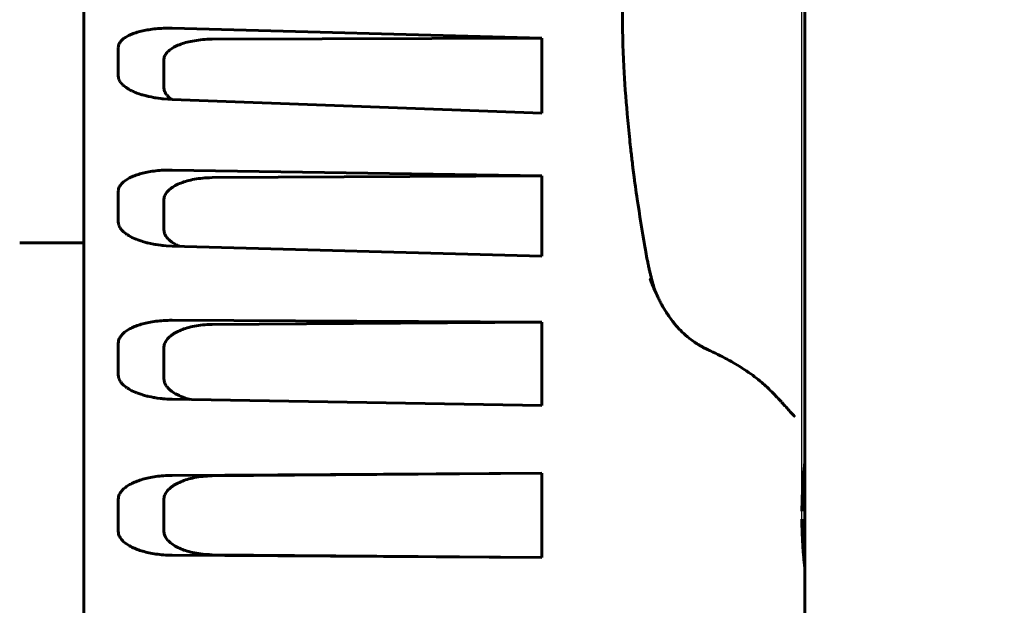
# Model space of a CAD drawing. Header units: millimetres. Extents: x 0 to 594, y 0 to 420.
# Tile 17 of 22: x 351.92 to 358.06, y 260.45 to 264.11. Entities that reach past the tile are written whole.
import ezdxf

# ---------------------------------------------------------------- set-up
doc = ezdxf.new("R2010")
doc.units = ezdxf.units.MM
doc.linetypes.add('K5LT_BASIC', pattern=[0])
doc.linetypes.add('K5LT_THIN', pattern=[0])
doc.layers.add('Системный слой', color=7, linetype='Continuous')
doc.styles.add('KDIMTEXTSTYLE', font='GOST_AU.SHX', dxfattribs={"width": 0.96, "oblique": 15, "height": 5})
doc.dimstyles.new('KDIMSTYLE (0.50)', dxfattribs={"dimtxt": 5, "dimasz": 1, "dimexe": 2, "dimexo": 0, "dimgap": 1, "dimtad": 1, "dimlfac": 2, "dimtxsty": 'KDIMTEXTSTYLE', "dimsah": 1, "dimcen": 0, "dimdle": 1, "dimadec": 0, "dimazin": 0, "dimtfac": 0.667, "dimtmove": 0, "dimatfit": 3, "dimfxl": 1, "dimtvp": 1, "dimtolj": 1, "dimtzin": 0, "dimarcsym": 0})

# ---------------------------------------------------------------- blocks, each defined once
blk = doc.blocks.new('U7')
at = {"layer": 'Системный слой', "color": 150, "linetype": 'K5LT_BASIC', "lineweight": 60, "true_color": 0x0080ff}
for p, q in [((352.5323, 262.8361), (352.5319, 262.8429)), ((352.5335, 262.8288), (352.5323, 262.8361)), ((352.5345, 262.8251), (352.5335, 262.8288)), ((352.5351, 262.8233), (352.5345, 262.8251)), ((352.5354, 262.8224), (352.5351, 262.8233)), ((352.5356, 262.8219), (352.5354, 262.8224)), ((352.5385, 262.8149), (352.5356, 262.8219)), ((352.5425, 262.8075), (352.5385, 262.8149)), ((352.5448, 262.8039), (352.5425, 262.8075)), ((352.5461, 262.8021), (352.5448, 262.8039)), ((352.5467, 262.8012), (352.5461, 262.8021)), ((352.547, 262.8008), (352.5467, 262.8012)), ((352.5521, 262.7942), (352.547, 262.8008)), ((352.5584, 262.7874), (352.5521, 262.7942)), ((352.5619, 262.7841), (352.5584, 262.7874)), ((352.5636, 262.7824), (352.5619, 262.7841)), ((352.5645, 262.7816), (352.5636, 262.7824)), ((352.565, 262.7812), (352.5645, 262.7816)), ((352.5719, 262.7753), (352.565, 262.7812)), ((352.5802, 262.769), (352.5719, 262.7753)), ((352.5846, 262.7659), (352.5802, 262.769)), ((352.5868, 262.7644), (352.5846, 262.7659)), ((352.588, 262.7637), (352.5868, 262.7644)), ((352.5886, 262.7633), (352.588, 262.7637)), ((352.5969, 262.7581), (352.5886, 262.7633)), ((352.6069, 262.7524), (352.5969, 262.7581)), ((352.6122, 262.7496), (352.6069, 262.7524)), ((352.6148, 262.7483), (352.6122, 262.7496)), ((352.6162, 262.7476), (352.6148, 262.7483)), ((352.6168, 262.7473), (352.6162, 262.7476)), ((352.6263, 262.7428), (352.6168, 262.7473)), ((352.6376, 262.7378), (352.6263, 262.7428)), ((352.6434, 262.7354), (352.6376, 262.7378)), ((352.6463, 262.7342), (352.6434, 262.7354)), ((352.6478, 262.7337), (352.6463, 262.7342)), ((352.6486, 262.7334), (352.6478, 262.7337)), ((352.6592, 262.7294), (352.6486, 262.7334)), ((352.6716, 262.7252), (352.6592, 262.7294)), ((352.678, 262.7231), (352.6716, 262.7252)), ((352.6812, 262.7221), (352.678, 262.7231)), ((352.6829, 262.7216), (352.6812, 262.7221)), ((352.6837, 262.7214), (352.6829, 262.7216)), ((352.6965, 262.7177), (352.6837, 262.7214)), ((352.7098, 262.7142), (352.6965, 262.7177)), ((352.7166, 262.7125), (352.7098, 262.7142)), ((352.7201, 262.7117), (352.7166, 262.7125)), ((352.7218, 262.7113), (352.7201, 262.7117)), ((352.7227, 262.7111), (352.7218, 262.7113)), ((352.7629, 262.7032), (352.7227, 262.7111)), ((352.7638, 262.7031), (352.7629, 262.7032)), ((352.7645, 262.703), (352.7638, 262.7031)), ((352.765, 262.7029), (352.7645, 262.703)), ((352.7655, 262.7028), (352.765, 262.7029)), ((352.7659, 262.7027), (352.7655, 262.7028)), ((352.7665, 262.7026), (352.7659, 262.7027)), ((352.7811, 262.7005), (352.7665, 262.7026)), ((352.798, 262.6983), (352.7811, 262.7005)), ((352.8067, 262.6973), (352.798, 262.6983)), ((352.8111, 262.6969), (352.8067, 262.6973)), ((352.8133, 262.6967), (352.8111, 262.6969)), ((352.8144, 262.6966), (352.8133, 262.6967)), ((352.8308, 262.6952), (352.8144, 262.6966)), ((352.8684, 262.6933), (352.8308, 262.6952))]:
    blk.add_line(p, q, dxfattribs=at)
blk = doc.blocks.new('U12')
at = {"layer": 'Системный слой', "color": 150, "linetype": 'K5LT_BASIC', "lineweight": 60, "true_color": 0x0080ff}
for p, q in [((352.5323, 263.7463), (352.5319, 263.7527)), ((352.5335, 263.7394), (352.5323, 263.7463)), ((352.5345, 263.736), (352.5335, 263.7394)), ((352.5351, 263.7342), (352.5345, 263.736)), ((352.5354, 263.7334), (352.5351, 263.7342)), ((352.5356, 263.7329), (352.5354, 263.7334)), ((352.5385, 263.7264), (352.5356, 263.7329)), ((352.5425, 263.7194), (352.5385, 263.7264)), ((352.5448, 263.716), (352.5425, 263.7194)), ((352.546, 263.7143), (352.5448, 263.716)), ((352.5466, 263.7135), (352.546, 263.7143)), ((352.5469, 263.713), (352.5466, 263.7135)), ((352.5521, 263.7068), (352.5469, 263.713)), ((352.5584, 263.7003), (352.5521, 263.7068)), ((352.5618, 263.6971), (352.5584, 263.7003)), ((352.5635, 263.6956), (352.5618, 263.6971)), ((352.5644, 263.6948), (352.5635, 263.6956)), ((352.5649, 263.6944), (352.5644, 263.6948)), ((352.5719, 263.6888), (352.5649, 263.6944)), ((352.5802, 263.6827), (352.5719, 263.6888)), ((352.5846, 263.6797), (352.5802, 263.6827)), ((352.5869, 263.6783), (352.5846, 263.6797)), ((352.588, 263.6776), (352.5869, 263.6783)), ((352.5886, 263.6772), (352.588, 263.6776)), ((352.5969, 263.6722), (352.5886, 263.6772)), ((352.607, 263.6667), (352.5969, 263.6722)), ((352.6122, 263.664), (352.607, 263.6667)), ((352.6149, 263.6627), (352.6122, 263.664)), ((352.6162, 263.6621), (352.6149, 263.6627)), ((352.6169, 263.6618), (352.6162, 263.6621)), ((352.6263, 263.6574), (352.6169, 263.6618)), ((352.6376, 263.6526), (352.6263, 263.6574)), ((352.6434, 263.6503), (352.6376, 263.6526)), ((352.6464, 263.6492), (352.6434, 263.6503)), ((352.6479, 263.6486), (352.6464, 263.6492)), ((352.6486, 263.6483), (352.6479, 263.6486)), ((352.6631, 263.6431), (352.6486, 263.6483)), ((352.6735, 263.6397), (352.6631, 263.6431)), ((352.6789, 263.638), (352.6735, 263.6397)), ((352.6816, 263.6372), (352.6789, 263.638)), ((352.683, 263.6368), (352.6816, 263.6372)), ((352.6837, 263.6366), (352.683, 263.6368)), ((352.7085, 263.6299), (352.6837, 263.6366)), ((352.7134, 263.6287), (352.7085, 263.6299)), ((352.7184, 263.6275), (352.7134, 263.6287)), ((352.721, 263.6269), (352.7184, 263.6275)), ((352.7223, 263.6266), (352.721, 263.6269)), ((352.7229, 263.6264), (352.7223, 263.6266)), ((352.7361, 263.6236), (352.7229, 263.6264)), ((352.7513, 263.6206), (352.7361, 263.6236)), ((352.7591, 263.6192), (352.7513, 263.6206)), ((352.7631, 263.6186), (352.7591, 263.6192)), ((352.7651, 263.6182), (352.7631, 263.6186)), ((352.7661, 263.6181), (352.7651, 263.6182)), ((352.7811, 263.6158), (352.7661, 263.6181)), ((352.798, 263.6136), (352.7811, 263.6158)), ((352.8067, 263.6126), (352.798, 263.6136)), ((352.8111, 263.6121), (352.8067, 263.6126)), ((352.8133, 263.6118), (352.8111, 263.6121)), ((352.8144, 263.6117), (352.8133, 263.6118)), ((352.8684, 263.608), (352.8144, 263.6117))]:
    blk.add_line(p, q, dxfattribs=at)
blk = doc.blocks.new('U16')
at = {"layer": 'Системный слой', "color": 150, "linetype": 'K5LT_BASIC', "lineweight": 60, "true_color": 0x0080ff}
for p, q in [((356.8164, 261.5178), (356.8164, 261.3417)), ((356.8164, 260.6834), (356.8164, 260.5073))]:
    blk.add_line(p, q, dxfattribs=at)
blk = doc.blocks.new('U31')
at = {"layer": 'Системный слой', "color": 150, "linetype": 'K5LT_BASIC', "lineweight": 60, "true_color": 0x0080ff}
for p, q in [((356.8164, 263.3879), (356.8164, 263.3423)), ((356.8164, 263.2358), (356.8164, 263.154)), ((356.8164, 263.154), (356.8164, 262.8957)), ((356.8164, 262.6353), (356.8164, 262.6352)), ((356.8164, 261.8991), (356.8164, 261.8825))]:
    blk.add_line(p, q, dxfattribs=at)
blk = doc.blocks.new('U32')
at = {"layer": 'Системный слой', "color": 150, "linetype": 'K5LT_BASIC', "lineweight": 60, "true_color": 0x0080ff}
for q in [(356.8143, 260.7034), (356.816, 260.6875)]:
    blk.add_line((356.8143, 260.7034), q, dxfattribs=at)
blk = doc.blocks.new('U36')
at = {"layer": 'Системный слой', "color": 150, "linetype": 'K5LT_BASIC', "lineweight": 60, "true_color": 0x0080ff}
for p, q in [((356.8164, 264.0266), (356.8164, 264.1599)), ((356.8164, 263.3423), (356.8164, 263.4941))]:
    blk.add_line(p, q, dxfattribs=at)
blk = doc.blocks.new('U38')
at = {"layer": 'Системный слой', "color": 150, "linetype": 'K5LT_BASIC', "lineweight": 60, "true_color": 0x0080ff}
for q in [(356.8164, 260.6833), (356.8164, 260.5073)]:
    blk.add_line((356.8164, 260.5072), q, dxfattribs=at)
blk = doc.blocks.new('U40')
at = {"layer": 'Системный слой', "color": 150, "linetype": 'K5LT_BASIC', "lineweight": 60, "true_color": 0x0080ff}
for p, q in [((356.8155, 261.3287), (356.8147, 261.3234)), ((356.8161, 261.3339), (356.8155, 261.3287)), ((356.8164, 261.3392), (356.8161, 261.3339))]:
    blk.add_line(p, q, dxfattribs=at)
blk = doc.blocks.new('U42')
at = {"layer": 'Системный слой', "color": 150, "linetype": 'K5LT_BASIC', "lineweight": 60, "true_color": 0x0080ff}
for p, q in [((352.8164, 262.7959), (352.8212, 262.771)), ((352.8212, 262.771), (352.8214, 262.7704)), ((352.8214, 262.7704), (352.8218, 262.7694)), ((352.8218, 262.7694), (352.8227, 262.7673)), ((352.8227, 262.7673), (352.8247, 262.7631)), ((352.8247, 262.7631), (352.8295, 262.7547)), ((352.8295, 262.7547), (352.8353, 262.7467)), ((352.8353, 262.7467), (352.8357, 262.7462)), ((352.8357, 262.7462), (352.8365, 262.7452)), ((352.8365, 262.7452), (352.8382, 262.7432)), ((352.8382, 262.7432), (352.8417, 262.7392)), ((352.8417, 262.7392), (352.8495, 262.7314)), ((352.8495, 262.7314), (352.8579, 262.7242)), ((352.8579, 262.7242), (352.8585, 262.7237)), ((352.8585, 262.7237), (352.8597, 262.7228)), ((352.8597, 262.7228), (352.862, 262.721)), ((352.862, 262.721), (352.8669, 262.7174)), ((352.8669, 262.7174), (352.8772, 262.7105)), ((352.8772, 262.7105), (352.8877, 262.7043)), ((352.8877, 262.7043), (352.8883, 262.704)), ((352.8883, 262.704), (352.8895, 262.7033)), ((352.8895, 262.7033), (352.8921, 262.7019)), ((352.8921, 262.7019), (352.8972, 262.6992)), ((352.8972, 262.6992), (352.9078, 262.6941)), ((352.9078, 262.6941), (352.9122, 262.6921))]:
    blk.add_line(p, q, dxfattribs=at)
blk = doc.blocks.new('U45')
at = {"layer": 'Системный слой', "color": 150, "linetype": 'K5LT_BASIC', "lineweight": 60, "true_color": 0x0080ff}
for p, q in [((352.8164, 261.8662), (352.8212, 261.8404)), ((352.8212, 261.8404), (352.8214, 261.8398)), ((352.8214, 261.8398), (352.8218, 261.8387)), ((352.8218, 261.8387), (352.8227, 261.8366)), ((352.8227, 261.8366), (352.8247, 261.8322)), ((352.8247, 261.8322), (352.8295, 261.8236)), ((352.8295, 261.8236), (352.8353, 261.8153)), ((352.8353, 261.8153), (352.8357, 261.8148)), ((352.8357, 261.8148), (352.8365, 261.8137)), ((352.8365, 261.8137), (352.8382, 261.8116)), ((352.8382, 261.8116), (352.8417, 261.8075)), ((352.8417, 261.8075), (352.8495, 261.7995)), ((352.8495, 261.7995), (352.8579, 261.7921)), ((352.8579, 261.7921), (352.8585, 261.7916)), ((352.8585, 261.7916), (352.8597, 261.7906)), ((352.8597, 261.7906), (352.862, 261.7888)), ((352.862, 261.7888), (352.8669, 261.7851)), ((352.8669, 261.7851), (352.8772, 261.778)), ((352.8772, 261.778), (352.8878, 261.7715)), ((352.8878, 261.7715), (352.8885, 261.7711)), ((352.8885, 261.7711), (352.8899, 261.7703)), ((352.8899, 261.7703), (352.8928, 261.7687)), ((352.8928, 261.7687), (352.8987, 261.7655)), ((352.8987, 261.7655), (352.911, 261.7595)), ((352.911, 261.7595), (352.9228, 261.7543)), ((352.9228, 261.7543), (352.9236, 261.754)), ((352.9236, 261.754), (352.9253, 261.7533)), ((352.9253, 261.7533), (352.9286, 261.7519)), ((352.9286, 261.7519), (352.9354, 261.7493)), ((352.9354, 261.7493), (352.9494, 261.7444)), ((352.9494, 261.7444), (352.9625, 261.7402)), ((352.9625, 261.7402), (352.9632, 261.74)), ((352.9632, 261.74), (352.9645, 261.7396)), ((352.9645, 261.7396), (352.9673, 261.7388)), ((352.9673, 261.7388), (352.9728, 261.7373)), ((352.9728, 261.7373), (352.9804, 261.7353))]:
    blk.add_line(p, q, dxfattribs=at)
blk = doc.blocks.new('U50')
at = {"layer": 'Системный слой', "color": 150, "linetype": 'K5LT_BASIC', "lineweight": 60, "true_color": 0x0080ff}
for p, q in [((356.8155, 260.6964), (356.8147, 260.7017)), ((356.8161, 260.6911), (356.8155, 260.6964)), ((356.8164, 260.6859), (356.8161, 260.6911))]:
    blk.add_line(p, q, dxfattribs=at)
blk = doc.blocks.new('U54')
at = {"layer": 'Системный слой', "color": 150, "linetype": 'K5LT_BASIC', "lineweight": 60, "true_color": 0x0080ff}
for p, q in [((352.5323, 261.8809), (352.5319, 261.888)), ((352.5335, 261.8733), (352.5323, 261.8809)), ((352.5345, 261.8696), (352.5335, 261.8733)), ((352.5351, 261.8677), (352.5345, 261.8696)), ((352.5354, 261.8667), (352.5351, 261.8677)), ((352.5356, 261.8663), (352.5354, 261.8667)), ((352.5385, 261.8591), (352.5356, 261.8663)), ((352.5425, 261.8516), (352.5385, 261.8591)), ((352.5448, 261.8478), (352.5425, 261.8516)), ((352.546, 261.846), (352.5448, 261.8478)), ((352.5466, 261.8451), (352.546, 261.846)), ((352.5469, 261.8446), (352.5466, 261.8451)), ((352.5521, 261.8379), (352.5469, 261.8446)), ((352.5584, 261.8309), (352.5521, 261.8379)), ((352.5618, 261.8275), (352.5584, 261.8309)), ((352.5635, 261.8258), (352.5618, 261.8275)), ((352.5644, 261.825), (352.5635, 261.8258)), ((352.5649, 261.8246), (352.5644, 261.825)), ((352.5719, 261.8185), (352.5649, 261.8246)), ((352.5802, 261.8121), (352.5719, 261.8185)), ((352.5846, 261.8089), (352.5802, 261.8121)), ((352.5869, 261.8074), (352.5846, 261.8089)), ((352.588, 261.8066), (352.5869, 261.8074)), ((352.5886, 261.8063), (352.588, 261.8066)), ((352.5969, 261.801), (352.5886, 261.8063)), ((352.607, 261.7952), (352.5969, 261.801)), ((352.6122, 261.7924), (352.607, 261.7952)), ((352.6149, 261.791), (352.6122, 261.7924)), ((352.6162, 261.7903), (352.6149, 261.791)), ((352.6169, 261.79), (352.6162, 261.7903)), ((352.6263, 261.7854), (352.6169, 261.79)), ((352.6376, 261.7805), (352.6263, 261.7854)), ((352.6434, 261.7781), (352.6376, 261.7805)), ((352.6464, 261.7769), (352.6434, 261.7781)), ((352.6479, 261.7763), (352.6464, 261.7769)), ((352.6486, 261.776), (352.6479, 261.7763)), ((352.6592, 261.7721), (352.6486, 261.776)), ((352.6716, 261.7678), (352.6592, 261.7721)), ((352.678, 261.7658), (352.6716, 261.7678)), ((352.6812, 261.7648), (352.678, 261.7658)), ((352.6828, 261.7643), (352.6812, 261.7648)), ((352.6837, 261.764), (352.6828, 261.7643)), ((352.6956, 261.7606), (352.6837, 261.764)), ((352.7093, 261.757), (352.6956, 261.7606)), ((352.7164, 261.7553), (352.7093, 261.757)), ((352.72, 261.7545), (352.7164, 261.7553)), ((352.7218, 261.7541), (352.72, 261.7545)), ((352.7227, 261.7539), (352.7218, 261.7541)), ((352.7361, 261.751), (352.7227, 261.7539)), ((352.7513, 261.7482), (352.7361, 261.751)), ((352.7591, 261.7468), (352.7513, 261.7482)), ((352.7631, 261.7462), (352.7591, 261.7468)), ((352.7651, 261.7459), (352.7631, 261.7462)), ((352.7661, 261.7457), (352.7651, 261.7459)), ((352.7738, 261.7446), (352.7661, 261.7457)), ((352.794, 261.742), (352.7738, 261.7446)), ((352.8044, 261.7409), (352.794, 261.742)), ((352.8097, 261.7404), (352.8044, 261.7409)), ((352.8124, 261.7401), (352.8097, 261.7404)), ((352.8137, 261.74), (352.8124, 261.7401)), ((352.8144, 261.7399), (352.8137, 261.74)), ((352.8222, 261.7393), (352.8144, 261.7399)), ((352.8371, 261.7383), (352.8222, 261.7393)), ((352.8526, 261.7376), (352.8371, 261.7383)), ((352.8684, 261.7371), (352.8526, 261.7376))]:
    blk.add_line(p, q, dxfattribs=at)
blk = doc.blocks.new('U55')
at = {"layer": 'Системный слой', "color": 150, "linetype": 'K5LT_BASIC', "lineweight": 60, "true_color": 0x0080ff}
for q in [(356.8164, 262.6359), (356.8164, 262.6353)]:
    blk.add_line((356.8164, 262.6353), q, dxfattribs=at)
blk = doc.blocks.new('U56')
at = {"layer": 'Системный слой', "color": 150, "linetype": 'K5LT_BASIC', "lineweight": 60, "true_color": 0x0080ff}
for p, q in [((352.8164, 263.6817), (352.8212, 263.6583)), ((352.8212, 263.6583), (352.8214, 263.6578)), ((352.8214, 263.6578), (352.8218, 263.6568)), ((352.8218, 263.6568), (352.8227, 263.6548)), ((352.8227, 263.6548), (352.8247, 263.6508)), ((352.8247, 263.6508), (352.8295, 263.6429)), ((352.8295, 263.6429), (352.8353, 263.6354)), ((352.8353, 263.6354), (352.8357, 263.6349)), ((352.8357, 263.6349), (352.8365, 263.634)), ((352.8365, 263.634), (352.8382, 263.6321)), ((352.8382, 263.6321), (352.8417, 263.6283)), ((352.8417, 263.6283), (352.8495, 263.621)), ((352.8495, 263.621), (352.8578, 263.6143)), ((352.8578, 263.6143), (352.8581, 263.614)), ((352.8581, 263.614), (352.8589, 263.6134)), ((352.8589, 263.6134), (352.8605, 263.6123)), ((352.8605, 263.6123), (352.8638, 263.6099)), ((352.8638, 263.6099), (352.8665, 263.6081))]:
    blk.add_line(p, q, dxfattribs=at)
blk = doc.blocks.new('U59')
at = {"layer": 'Системный слой', "color": 150, "linetype": 'K5LT_BASIC', "lineweight": 60, "true_color": 0x0080ff}
for p, q in [((355.8751, 262.4349), (355.8719, 262.4462)), ((355.8785, 262.4236), (355.8751, 262.4349)), ((355.882, 262.4121), (355.8785, 262.4236))]:
    blk.add_line(p, q, dxfattribs=at)
blk = doc.blocks.new('U60')
at = {"layer": 'Системный слой', "color": 150, "linetype": 'K5LT_BASIC', "lineweight": 60, "true_color": 0x0080ff}
for p, q in [((356.8147, 261.3239), (356.8101, 261.2792)), ((356.8101, 261.2792), (356.8028, 261.1757)), ((356.8028, 261.1757), (356.7982, 261.0376))]:
    blk.add_line(p, q, dxfattribs=at)
blk = doc.blocks.new('KDIMARROW_02')
at = {"layer": 'Системный слой'}
blk.add_hatch(color=0, dxfattribs=at).paths.add_polyline_path([(4.5, 0), (5, 0.6583), (0, 0), (5, -0.6583)])
at = {"layer": 'Системный слой', "color": 0, "linetype": 'K5LT_THIN', "lineweight": 18}
for p, q in [((5, 0.6583), (0, 0)), ((4.5, 0), (5, 0.6583)), ((0, 0), (-1, 0)), ((0, 0), (5, -0.6583)), ((0, 0), (7, 0)), ((5, -0.6583), (4.5, 0))]:
    blk.add_line(p, q, dxfattribs=at)

msp = doc.modelspace()

# ---------------------------------------------------------------- linework, layer by layer
at = {"layer": 'Системный слой', "color": 150, "linetype": 'K5LT_BASIC', "lineweight": 60, "true_color": 0x0080ff}
for p, q in [((352.3164, 257.0644), (352.3164, 267.2625)), ((356.8164, 262.9727), (356.8164, 265.2864)), ((355.1759, 263.9911), (352.8684, 264.0524)), ((356.8164, 264.026), (356.8164, 264.0302)), ((356.8164, 264.0279), (356.8164, 264.026)), ((353.1168, 263.9842), (355.1759, 263.9911)), ((355.1759, 263.5222), (355.1759, 263.9911)), ((352.5319, 263.9328), (352.5319, 263.7527)), ((352.8164, 263.6817), (352.8164, 263.8547)), ((352.7106, 263.6293), (352.7085, 263.6299)), ((352.8684, 263.608), (355.1759, 263.5222)), ((356.8164, 263.4957), (356.8164, 263.4934)), ((356.8164, 263.4934), (356.8164, 263.4934)), ((356.8164, 263.3416), (356.8164, 263.3423)), ((356.8164, 263.3416), (356.8164, 263.154)), ((355.1759, 263.1306), (352.8684, 263.1676)), ((353.1168, 263.12), (355.1759, 263.1306)), ((355.1759, 262.6301), (355.1759, 263.1306)), ((352.5319, 263.0351), (352.5319, 262.8429)), ((352.8164, 262.7959), (352.8164, 262.9806)), ((356.8164, 262.8957), (356.8164, 262.9727)), ((356.8164, 262.9727), (356.8164, 262.6061)), ((356.8164, 262.6061), (356.8164, 262.9727)), ((356.8164, 262.8954), (356.8164, 262.8364)), ((356.8164, 262.8396), (356.8164, 262.8954)), ((351.9164, 262.7125), (352.3164, 262.7125)), ((352.7644, 262.703), (352.7629, 262.7032)), ((352.8684, 262.6933), (355.1759, 262.6301)), ((356.8164, 262.6352), (356.8164, 262.6423)), ((356.8164, 262.6352), (356.8164, 262.6423)), ((356.8164, 262.635), (356.8164, 262.6352)), ((356.8164, 261.8991), (356.8164, 262.6061)), ((355.8513, 262.488), (355.8513, 262.488)), ((355.8514, 262.4878), (355.8515, 262.4876)), ((355.1759, 262.218), (352.8684, 262.2297)), ((353.1168, 262.2039), (355.1759, 262.218)), ((355.1759, 261.6982), (355.1759, 262.218)), ((352.5319, 262.0876), (352.5319, 261.888)), ((352.8164, 261.8662), (352.8164, 262.058)), ((356.8164, 261.8991), (356.8164, 261.6843)), ((356.8164, 261.6843), (356.8164, 261.8991)), ((356.8164, 261.8089), (356.8164, 261.5178)), ((352.8223, 261.7393), (352.8222, 261.7393)), ((352.8684, 261.7371), (355.1759, 261.6982)), ((356.8164, 261.6842), (356.8164, 261.5179)), ((356.8164, 261.5179), (356.8164, 261.5178)), ((356.8164, 261.5179), (356.8164, 261.3418)), ((356.8147, 261.3235), (356.816, 261.3376)), ((356.8164, 261.3412), (356.8164, 261.3418)), ((356.8164, 261.3418), (356.8164, 261.3392)), ((356.8164, 260.6836), (356.8164, 261.3415)), ((355.1759, 261.2757), (352.8684, 261.2619)), ((353.1168, 261.2584), (355.1759, 261.2757)), ((355.1759, 260.7494), (355.1759, 261.2757)), ((352.5319, 261.1136), (352.5319, 260.9115)), ((352.8164, 260.9154), (352.8164, 261.1096)), ((355.1759, 260.7494), (352.8684, 260.7632)), ((353.1168, 260.7667), (355.1759, 260.7494)), ((356.8147, 260.7012), (356.8143, 260.7034)), ((356.8164, 260.6833), (356.8164, 260.6859)), ((356.8164, 260.6839), (356.8164, 260.6833)), ((356.8164, 260.5072), (356.8164, 260.5073)), ((356.8164, 260.2162), (356.8164, 260.5073)), ((356.8164, 260.3408), (356.8164, 260.5072))]:
    msp.add_line(p, q, dxfattribs=at)
for centre, major_axis, ratio, start_param, end_param in [((356.6664, 261.6842), (-0.15, 0), 0.997564, 3.141593, 3.141802), ((356.7414, 261.3412), (0.075, -0.002), 0.997527, 6.28315, 6.309947), ((356.7414, 260.6839), (-0.075, -0.002), 0.997527, 3.114831, 3.141628)]:
    msp.add_ellipse(centre, major_axis=major_axis, ratio=ratio, start_param=start_param, end_param=end_param, dxfattribs=at)
for points, knots in [([(355.8216, 262.6704), (355.8205, 262.6769), (355.8192, 262.6834), (355.8023, 262.7885), (355.785, 262.888), (355.7669, 263.012), (355.7632, 263.0382), (355.7574, 263.08), (355.7553, 263.0958), (355.7527, 263.1155), (355.7522, 263.1193), (355.7491, 263.1427), (355.7466, 263.1621), (355.7429, 263.1916), (355.7416, 263.2017), (355.737, 263.24), (355.7336, 263.2683), (355.7282, 263.3162), (355.7259, 263.3361), (355.7184, 263.4098), (355.7128, 263.464), (355.6993, 263.6175), (355.6925, 263.716), (355.6813, 263.9355), (355.6782, 264.0555), (355.6782, 264.1725)], [0, 0, 0, 0, 0.29235, 0.29235, 4.8, 4.8, 6.006653, 6.006653, 6.739993, 6.739993, 6.919461, 6.919461, 7.825024, 7.825024, 8.296975, 8.296975, 9.621661, 9.621661, 10.556978, 10.556978, 13.128004, 13.128004, 17.928004, 17.928004, 24, 24, 24, 24]), ([(355.8719, 262.4462), (355.8677, 262.4609), (355.8637, 262.4758), (355.858, 262.4979), (355.8562, 262.5052), (355.8525, 262.5201), (355.8507, 262.5277), (355.8471, 262.5432), (355.8453, 262.5511), (355.8426, 262.5634), (355.8416, 262.5678), (355.8396, 262.5773), (355.8385, 262.5823), (355.8355, 262.5968), (355.8336, 262.6063), (355.8282, 262.634), (355.8248, 262.6522), (355.8216, 262.6704)], [0, 0, 0, 0, 3, 3, 4.473747, 4.473747, 6, 6, 7.584224, 7.584224, 8.467111, 8.467111, 9.476168, 9.476168, 11.368112, 11.368112, 15, 15, 15, 15]), ([(355.8514, 262.4878), (355.8514, 262.4878), (355.8514, 262.4877), (355.8526, 262.4845), (355.8538, 262.4813), (355.8571, 262.4725), (355.8593, 262.4669), (355.8659, 262.4501), (355.8705, 262.4389), (355.8774, 262.4226), (355.8796, 262.4173), (355.8874, 262.4002), (355.8928, 262.3883), (355.9026, 262.3681), (355.9068, 262.3597), (355.9155, 262.343), (355.9199, 262.3347), (355.9335, 262.3102), (355.943, 262.2942), (355.9666, 262.2574), (355.9811, 262.2368), (356.0104, 262.1997), (356.0248, 262.1831), (356.0541, 262.1529), (356.0686, 262.1392), (356.0981, 262.1145), (356.1129, 262.1033), (356.1312, 262.091), (356.1341, 262.0891), (356.137, 262.0873)], [0, 0, 0, 0, 0.008277, 0.008277, 0.376215, 0.376215, 1.03459, 1.03459, 2.351342, 2.351342, 2.971846, 2.971846, 4.394816, 4.394816, 5.415985, 5.415985, 6.437153, 6.437153, 8.445494, 8.445494, 11.157973, 11.157973, 13.519788, 13.519788, 15.655158, 15.655158, 17.630066, 17.630066, 18, 18, 18, 18]), ([(356.137, 262.0873), (356.1428, 262.0835), (356.1487, 262.0799), (356.1572, 262.0748), (356.1598, 262.0733), (356.1644, 262.0706), (356.1664, 262.0695), (356.1716, 262.0665), (356.1748, 262.0648), (356.1841, 262.0597), (356.1902, 262.0565), (356.2024, 262.0503), (356.2086, 262.0473), (356.2153, 262.044), (356.2159, 262.0438), (356.2203, 262.0417), (356.2241, 262.0399), (356.2279, 262.0382)], [0, 0, 0, 0, 2.8, 2.8, 4.016677, 4.016677, 4.945383, 4.945383, 6.431439, 6.431439, 9.217784, 9.217784, 12.017784, 12.017784, 12.271097, 12.271097, 14, 14, 14, 14]), ([(356.2279, 262.0382), (356.2488, 262.0286), (356.2694, 262.0188), (356.3039, 262.0015), (356.3181, 261.9941), (356.3444, 261.98), (356.3566, 261.9732), (356.3881, 261.9551), (356.4071, 261.9436), (356.4441, 261.9199), (356.462, 261.9077), (356.4875, 261.8894), (356.4954, 261.8836), (356.5191, 261.8656), (356.5342, 261.8534), (356.5545, 261.836), (356.5607, 261.8306), (356.5752, 261.8173), (356.5839, 261.8093), (356.6048, 261.7891), (356.6166, 261.7771), (356.6297, 261.7636), (356.6318, 261.7614), (356.6403, 261.7526), (356.6462, 261.7463), (356.6539, 261.7382), (356.6558, 261.7363), (356.6594, 261.7324), (356.6612, 261.7304), (356.6651, 261.7262), (356.6672, 261.724), (356.6734, 261.7172), (356.6774, 261.7129), (356.6889, 261.7003), (356.6959, 261.6925), (356.7037, 261.6839), (356.705, 261.6825), (356.7161, 261.67), (356.7247, 261.6604), (356.7381, 261.6455), (356.7435, 261.6397), (356.7488, 261.6341), (356.7501, 261.6328), (356.7514, 261.6315), (356.7519, 261.631), (356.7514, 261.6315), (356.7506, 261.6322), (356.7502, 261.6326)], [0, 0, 0, 0, 1.291251, 1.291251, 2.212666, 2.212666, 3.030042, 3.030042, 4.371128, 4.371128, 5.745225, 5.745225, 6.403678, 6.403678, 7.720585, 7.720585, 8.293714, 8.293714, 9.161887, 9.161887, 10.522543, 10.522543, 10.802526, 10.802526, 11.618766, 11.618766, 11.8832, 11.8832, 12.147634, 12.147634, 12.468832, 12.468832, 13.111229, 13.111229, 14.396024, 14.396024, 14.660458, 14.660458, 16.715161, 16.715161, 18.706305, 18.706305, 19.584231, 19.584231, 20.462158, 20.462158, 21, 21, 21, 21]), ([(356.8147, 260.7012), (356.8147, 260.7012), (356.8147, 260.7012), (356.8147, 260.7015), (356.8147, 260.7015), (356.8147, 260.7016), (356.8147, 260.7016), (356.8147, 260.7017), (356.8146, 260.7018), (356.8146, 260.7021), (356.8146, 260.7022), (356.8145, 260.7026), (356.8145, 260.7029), (356.8144, 260.7036), (356.8143, 260.7042), (356.8141, 260.7059), (356.814, 260.7072), (356.8135, 260.7108), (356.8132, 260.7134), (356.8125, 260.7207), (356.812, 260.7257), (356.8109, 260.7371), (356.8103, 260.7436), (356.8091, 260.7576), (356.8084, 260.7652), (356.8071, 260.7815), (356.8065, 260.7902), (356.8052, 260.8087), (356.8046, 260.8185), (356.8033, 260.839), (356.8027, 260.8497), (356.8016, 260.872), (356.8011, 260.8836), (356.8001, 260.9076), (356.7997, 260.9199), (356.799, 260.9451), (356.7987, 260.958), (356.7984, 260.9766), (356.7983, 260.982), (356.7982, 260.9875)], [0, 0, 0, 0, 0.355982, 0.355982, 0.433546, 0.433546, 0.492106, 0.492106, 0.582136, 0.582136, 0.776142, 0.776142, 0.970147, 0.970147, 1.358158, 1.358158, 2.037185, 2.037185, 3.055723, 3.055723, 4.53031, 4.53031, 6.001153, 6.001153, 7.457965, 7.457965, 8.907386, 8.907386, 10.37374, 10.37374, 11.838203, 11.838203, 13.332911, 13.332911, 14.833938, 14.833938, 16.362332, 16.362332, 17, 17, 17, 17])]:
    msp.add_open_spline(points, degree=3, knots=knots, dxfattribs=at)
for points in [[(352.5319, 263.9328), (352.5319, 263.9393), (352.5343, 263.9522), (352.5461, 263.9714), (352.5643, 263.9884), (352.588, 264.0035), (352.6166, 264.0167), (352.6484, 264.0277), (352.6834, 264.0367), (352.7224, 264.0441), (352.7658, 264.0495), (352.8141, 264.0526), (352.8497, 264.0529), (352.8684, 264.0524)], [(353.1168, 263.9842), (353.0965, 263.9841), (353.0581, 263.9823), (353.0067, 263.9756), (352.9613, 263.9659), (352.9216, 263.9537), (352.8865, 263.9387), (352.8564, 263.9206), (352.8337, 263.9001), (352.8194, 263.8774), (352.8164, 263.8624), (352.8164, 263.8547)], [(352.5319, 263.0351), (352.5319, 263.0421), (352.5343, 263.0559), (352.5461, 263.0767), (352.5643, 263.095), (352.588, 263.1116), (352.6166, 263.1261), (352.6484, 263.1383), (352.6834, 263.1485), (352.7224, 263.1568), (352.7658, 263.1632), (352.8141, 263.1672), (352.8497, 263.1679), (352.8684, 263.1676)], [(353.1168, 263.12), (353.0965, 263.1199), (353.0581, 263.1178), (353.0067, 263.1106), (352.9613, 263.1001), (352.9216, 263.0869), (352.8865, 263.0707), (352.8564, 263.0512), (352.8337, 263.0292), (352.8194, 263.0049), (352.8164, 262.9888), (352.8164, 262.9806)], [(352.5319, 262.0876), (352.5319, 262.0949), (352.5343, 262.1092), (352.5461, 262.131), (352.5643, 262.1504), (352.588, 262.168), (352.6166, 262.1835), (352.6484, 262.1966), (352.6834, 262.2076), (352.7224, 262.2168), (352.7658, 262.2239), (352.8141, 262.2287), (352.8497, 262.2298), (352.8684, 262.2297)], [(353.1168, 262.2039), (353.0965, 262.2037), (353.0581, 262.2015), (353.0067, 262.1939), (352.9613, 262.1829), (352.9216, 262.169), (352.8865, 262.152), (352.8564, 262.1317), (352.8337, 262.1087), (352.8194, 262.0833), (352.8164, 262.0665), (352.8164, 262.058)], [(356.816, 261.3376), (356.8161, 261.3382), (356.8163, 261.3394), (356.8164, 261.3406), (356.8164, 261.3412)], [(352.5319, 261.1136), (352.5319, 261.121), (352.5343, 261.1356), (352.5461, 261.1579), (352.5643, 261.1778), (352.588, 261.1959), (352.6166, 261.212), (352.6484, 261.2257), (352.6834, 261.2373), (352.7224, 261.2471), (352.7658, 261.2549), (352.8141, 261.2602), (352.8497, 261.2618), (352.8684, 261.2619)], [(353.1168, 261.2584), (353.0965, 261.2582), (353.0581, 261.256), (353.0067, 261.2481), (352.9613, 261.2368), (352.9216, 261.2226), (352.8865, 261.2053), (352.8564, 261.1845), (352.8337, 261.1612), (352.8194, 261.1354), (352.8164, 261.1183), (352.8164, 261.1096)], [(352.5319, 260.9115), (352.5319, 260.9041), (352.5343, 260.8895), (352.5461, 260.8672), (352.5643, 260.8473), (352.588, 260.8292), (352.6166, 260.8131), (352.6484, 260.7994), (352.6834, 260.7878), (352.7224, 260.778), (352.7658, 260.7702), (352.8141, 260.7648), (352.8497, 260.7633), (352.8684, 260.7632)], [(353.1168, 260.7667), (353.0965, 260.7668), (353.0581, 260.7691), (353.0067, 260.777), (352.9613, 260.7882), (352.9216, 260.8024), (352.8865, 260.8197), (352.8564, 260.8405), (352.8337, 260.8639), (352.8194, 260.8897), (352.8164, 260.9068), (352.8164, 260.9154)], [(356.816, 260.6875), (356.8161, 260.6869), (356.8163, 260.6857), (356.8164, 260.6845), (356.8164, 260.6839)]]:
    msp.add_open_spline(points, degree=3, dxfattribs=at)

# ---------------------------------------------------------------- block references
at = {"layer": 'Системный слой'}
for name in ['U36', 'U12', 'U56', 'U31', 'U7', 'U42', 'U55', 'U59', 'U54', 'U45', 'U16', 'U60', 'U40', 'U32', 'U50', 'U38']:
    msp.add_blockref(name, (0, 0), dxfattribs=at)

# ---------------------------------------------------------------- dimensions: what is measured, and where the dimension line sits
at = {"layer": 'Системный слой', "color": 7}
msp.add_linear_dim(base=(350.9164, 330.4875), p1=(356.7984, 260.9766), p2=(350.9164, 306.2875), location=(369.8016, 330.4875), text='\\H5.0;\\W0.965;\\Q15;\\H5.0;\\W0.965;\\Q15;\\Q15;12\\H0.65x;\\S+1^ -1;\\H1.5x;', dimstyle='KDIMSTYLE (0.50)', override={"dimexo": 0, "dimblk1": 'KDIMARROW_02', "dimblk2": 'KDIMARROW_02', "dimse1": 0, "dimse2": 0, "dimclrt": 7, "dimtolj": 1}, dxfattribs=at).render()

doc.saveas('drawing.dxf')
